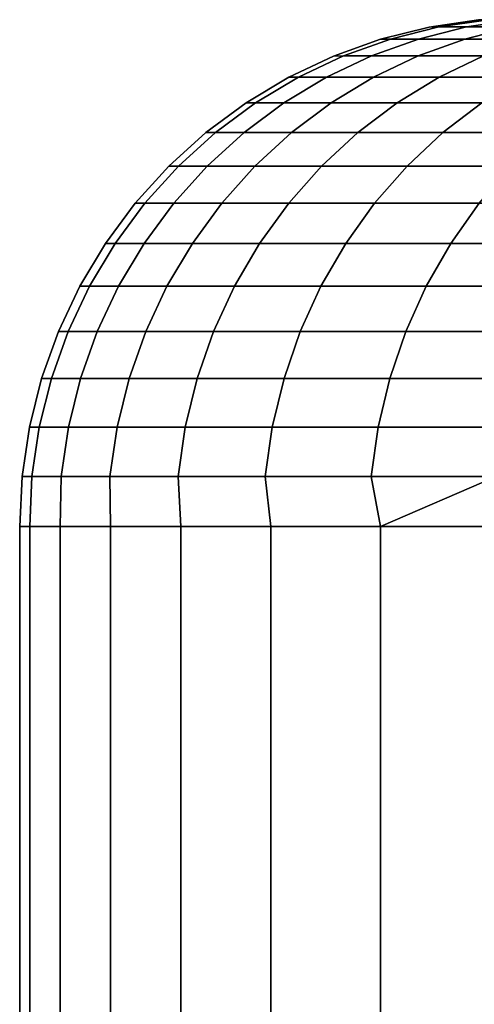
# Model space of a CAD drawing. Header units: metres. Extents: x -109 to 109, y -342 to 66.
# Tile 206 of 256: x 62 to 62.894, y 20.062 to 21.995. Entities that reach past the tile are written whole.
import ezdxf

# ---------------------------------------------------------------- set-up
doc = ezdxf.new("R2010")
doc.units = ezdxf.units.M
doc.layers.add('solid_K_24_62_16_000B91', color=7, linetype='CONTINUOUS')

msp = doc.modelspace()

# ---------------------------------------------------------------- linework, layer by layer
at = {"layer": 'solid_K_24_62_16_000B91'}
for points in [[(62.804909, 21.980785), (62.824318, 21.981033, 0.704942), (62.921379, 21.995319, 0.699939), (62.901981, 21.995184)], [(62.824318, 21.981033, -0.704942), (62.804909, 21.980785), (62.901981, 21.995184), (62.921379, 21.995319, -0.699939)], [(62.824318, 21.981033, 0.704942), (62.878742, 21.981033, 1.408014), (62.975414, 21.995319, 1.398021), (62.921379, 21.995319, 0.699939)], [(62.878742, 21.981033, -1.408014), (62.824318, 21.981033, -0.704942), (62.921379, 21.995319, -0.699939), (62.975414, 21.995319, -1.398021)], [(62.878742, 21.981033, 1.408014), (62.969284, 21.981033, 2.107353), (63.065315, 21.995319, 2.092396), (62.975414, 21.995319, 1.398021)], [(62.969284, 21.981033, -2.107353), (62.878742, 21.981033, -1.408014), (62.975414, 21.995319, -1.398021), (63.065315, 21.995319, -2.092396)], [(62.709717, 21.95694), (62.729126, 21.957281, 0.709849), (62.824318, 21.981033, 0.704942), (62.804909, 21.980785)], [(62.729126, 21.957281, -0.709849), (62.709717, 21.95694), (62.804909, 21.980785), (62.824318, 21.981033, -0.704942)], [(62.729126, 21.957281, 0.709849), (62.783928, 21.957281, 1.417815), (62.878742, 21.981033, 1.408014), (62.824318, 21.981033, 0.704942)], [(62.783928, 21.957281, -1.417815), (62.729126, 21.957281, -0.709849), (62.824318, 21.981033, -0.704942), (62.878742, 21.981033, -1.408014)], [(62.783928, 21.957281, 1.417815), (62.875099, 21.957281, 2.122021), (62.969284, 21.981033, 2.107353), (62.878742, 21.981033, 1.408014)], [(62.875099, 21.957281, -2.122021), (62.783928, 21.957281, -1.417815), (62.878742, 21.981033, -1.408014), (62.969284, 21.981033, -2.107353)], [(62.875099, 21.957281, 2.122021), (63.002407, 21.957281, 2.820601), (63.095707, 21.981033, 2.801103), (62.969284, 21.981033, 2.107353)], [(63.002407, 21.957281, -2.820601), (62.875099, 21.957281, -2.122021), (62.969284, 21.981033, -2.107353), (63.095707, 21.981033, -2.801103)], [(62.617317, 21.92388), (62.636719, 21.924292, 0.714612), (62.729126, 21.957281, 0.709849), (62.709717, 21.95694)], [(62.636719, 21.924292, -0.714612), (62.617317, 21.92388), (62.709717, 21.95694), (62.729126, 21.957281, -0.709849)], [(62.636719, 21.924292, 0.714612), (62.691891, 21.924292, 1.427329), (62.783928, 21.957281, 1.417815), (62.729126, 21.957281, 0.709849)], [(62.691891, 21.924292, -1.427329), (62.636719, 21.924292, -0.714612), (62.729126, 21.957281, -0.709849), (62.783928, 21.957281, -1.417815)], [(62.691891, 21.924292, 1.427329), (62.783676, 21.924292, 2.136261), (62.875099, 21.957281, 2.122021), (62.783928, 21.957281, 1.417815)], [(62.783676, 21.924292, -2.136261), (62.691891, 21.924292, -1.427329), (62.783928, 21.957281, -1.417815), (62.875099, 21.957281, -2.122021)], [(62.783676, 21.924292, 2.136261), (62.911835, 21.924292, 2.839527), (63.002407, 21.957281, 2.820601), (62.875099, 21.957281, 2.122021)], [(62.911835, 21.924292, -2.839527), (62.783676, 21.924292, -2.136261), (62.875099, 21.957281, -2.122021), (63.002407, 21.957281, -2.820601)], [(62.529469, 21.882383), (62.547993, 21.882383, 0.719186), (62.636719, 21.924292, 0.714612), (62.617317, 21.92388)], [(62.547993, 21.882383, -0.719186), (62.529469, 21.882383), (62.617317, 21.92388), (62.636719, 21.924292, -0.714612)], [(62.547993, 21.882383, 0.719186), (62.603516, 21.882383, 1.436464), (62.691891, 21.924292, 1.427329), (62.636719, 21.924292, 0.714612)], [(62.603516, 21.882383, -1.436464), (62.547993, 21.882383, -0.719186), (62.636719, 21.924292, -0.714612), (62.691891, 21.924292, -1.427329)], [(62.603516, 21.882383, 1.436464), (62.695889, 21.882383, 2.149933), (62.783676, 21.924292, 2.136261), (62.691891, 21.924292, 1.427329)], [(62.695889, 21.882383, -2.149933), (62.603516, 21.882383, -1.436464), (62.691891, 21.924292, -1.427329), (62.783676, 21.924292, -2.136261)], [(62.695889, 21.882383, 2.149933), (62.824867, 21.882383, 2.857701), (62.911835, 21.924292, 2.839527), (62.783676, 21.924292, 2.136261)], [(62.824867, 21.882383, -2.857701), (62.695889, 21.882383, -2.149933), (62.783676, 21.924292, -2.136261), (62.911835, 21.924292, -2.839527)], [(62.824867, 21.882383, 2.857701), (62.990108, 21.882383, 3.557891), (63.076027, 21.924292, 3.535264), (62.911835, 21.924292, 2.839527)], [(62.990108, 21.882383, -3.557891), (62.824867, 21.882383, -2.857701), (62.911835, 21.924292, -2.839527), (63.076027, 21.924292, -3.535264)], [(62.445164, 21.831961), (62.463799, 21.831961, 0.723525), (62.547993, 21.882383, 0.719186), (62.529469, 21.882383)], [(62.463799, 21.831961, -0.723525), (62.445164, 21.831961), (62.529469, 21.882383), (62.547993, 21.882383, -0.719186)], [(62.463799, 21.831961, 0.723525), (62.519657, 21.831961, 1.445132), (62.603516, 21.882383, 1.436464), (62.547993, 21.882383, 0.719186)], [(62.519657, 21.831961, -1.445132), (62.463799, 21.831961, -0.723525), (62.547993, 21.882383, -0.719186), (62.603516, 21.882383, -1.436464)], [(62.519657, 21.831961, 1.445132), (62.612587, 21.831961, 2.162907), (62.695889, 21.882383, 2.149933), (62.603516, 21.882383, 1.436464)], [(62.612587, 21.831961, -2.162907), (62.519657, 21.831961, -1.445132), (62.603516, 21.882383, -1.436464), (62.695889, 21.882383, -2.149933)], [(62.612587, 21.831961, 2.162907), (62.742344, 21.831961, 2.874946), (62.824867, 21.882383, 2.857701), (62.695889, 21.882383, 2.149933)], [(62.742344, 21.831961, -2.874946), (62.612587, 21.831961, -2.162907), (62.695889, 21.882383, -2.149933), (62.824867, 21.882383, -2.857701)], [(62.742344, 21.831961, 2.874946), (62.908585, 21.831961, 3.579361), (62.990108, 21.882383, 3.557891), (62.824867, 21.882383, 2.857701)], [(62.908585, 21.831961, -3.579361), (62.742344, 21.831961, -2.874946), (62.824867, 21.882383, -2.857701), (62.990108, 21.882383, -3.557891)], [(62.366215, 21.773508), (62.384953, 21.773508, 0.72759), (62.463799, 21.831961, 0.723525), (62.445164, 21.831961)], [(62.384953, 21.773508, -0.72759), (62.366215, 21.773508), (62.445164, 21.831961), (62.463799, 21.831961, -0.723525)], [(62.384953, 21.773508, 0.72759), (62.441124, 21.773508, 1.45325), (62.519657, 21.831961, 1.445132), (62.463799, 21.831961, 0.723525)], [(62.441124, 21.773508, -1.45325), (62.384953, 21.773508, -0.72759), (62.463799, 21.831961, -0.723525), (62.519657, 21.831961, -1.445132)], [(62.441124, 21.773508, 1.45325), (62.534576, 21.773508, 2.175056), (62.612587, 21.831961, 2.162907), (62.519657, 21.831961, 1.445132)], [(62.534576, 21.773508, -2.175056), (62.441124, 21.773508, -1.45325), (62.519657, 21.831961, -1.445132), (62.612587, 21.831961, -2.162907)], [(62.534576, 21.773508, 2.175056), (62.665062, 21.773508, 2.891095), (62.742344, 21.831961, 2.874946), (62.612587, 21.831961, 2.162907)], [(62.665062, 21.773508, -2.891095), (62.534576, 21.773508, -2.175056), (62.612587, 21.831961, -2.162907), (62.742344, 21.831961, -2.874946)], [(62.665062, 21.773508, 2.891095), (62.832237, 21.773508, 3.599467), (62.908585, 21.831961, 3.579361), (62.742344, 21.831961, 2.874946)], [(62.832237, 21.773508, -3.599467), (62.665062, 21.773508, -2.891095), (62.742344, 21.831961, -2.874946), (62.908585, 21.831961, -3.579361)], [(62.832237, 21.773508, 3.599467), (63.035656, 21.773508, 4.298294), (63.110867, 21.831961, 4.274284), (62.908585, 21.831961, 3.579361)], [(63.035656, 21.773508, -4.298294), (62.832237, 21.773508, -3.599467), (62.908585, 21.831961, -3.579361), (63.110867, 21.831961, -4.274284)], [(62.293381, 21.707592), (62.312218, 21.707592, 0.731339), (62.384953, 21.773508, 0.72759), (62.366215, 21.773508)], [(62.312218, 21.707592, -0.731339), (62.293381, 21.707592), (62.366215, 21.773508), (62.384953, 21.773508, -0.72759)], [(62.312218, 21.707592, 0.731339), (62.368675, 21.707592, 1.460739), (62.441124, 21.773508, 1.45325), (62.384953, 21.773508, 0.72759)], [(62.368675, 21.707592, -1.460739), (62.312218, 21.707592, -0.731339), (62.384953, 21.773508, -0.72759), (62.441124, 21.773508, -1.45325)], [(62.368675, 21.707592, 1.460739), (62.462608, 21.707592, 2.186265), (62.534576, 21.773508, 2.175056), (62.441124, 21.773508, 1.45325)], [(62.462608, 21.707592, -2.186265), (62.368675, 21.707592, -1.460739), (62.441124, 21.773508, -1.45325), (62.534576, 21.773508, -2.175056)], [(62.462608, 21.707592, 2.186265), (62.593769, 21.707592, 2.905994), (62.665062, 21.773508, 2.891095), (62.534576, 21.773508, 2.175056)], [(62.593769, 21.707592, -2.905994), (62.462608, 21.707592, -2.186265), (62.534576, 21.773508, -2.175056), (62.665062, 21.773508, -2.891095)], [(62.593769, 21.707592, 2.905994), (62.761803, 21.707592, 3.618016), (62.832237, 21.773508, 3.599467), (62.665062, 21.773508, 2.891095)], [(62.761803, 21.707592, -3.618016), (62.593769, 21.707592, -2.905994), (62.665062, 21.773508, -2.891095), (62.832237, 21.773508, -3.599467)], [(62.761803, 21.707592, 3.618016), (62.96627, 21.707592, 4.320444), (63.035656, 21.773508, 4.298294), (62.832237, 21.773508, 3.599467)], [(62.96627, 21.707592, -4.320444), (62.761803, 21.707592, -3.618016), (62.832237, 21.773508, -3.599467), (63.035656, 21.773508, -4.298294)], [(62.227364, 21.634848), (62.246288, 21.634848, 0.734738), (62.312218, 21.707592, 0.731339), (62.293381, 21.707592)], [(62.246288, 21.634848, -0.734738), (62.227364, 21.634848), (62.293381, 21.707592), (62.312218, 21.707592, -0.731339)], [(62.246288, 21.634848, 0.734738), (62.303009, 21.634848, 1.467527), (62.368675, 21.707592, 1.460739), (62.312218, 21.707592, 0.731339)], [(62.303009, 21.634848, -1.467527), (62.246288, 21.634848, -0.734738), (62.312218, 21.707592, -0.731339), (62.368675, 21.707592, -1.460739)], [(62.303009, 21.634848, 1.467527), (62.397381, 21.634848, 2.196424), (62.462608, 21.707592, 2.186265), (62.368675, 21.707592, 1.460739)], [(62.397381, 21.634848, -2.196424), (62.303009, 21.634848, -1.467527), (62.368675, 21.707592, -1.460739), (62.462608, 21.707592, -2.186265)], [(62.397381, 21.634848, 2.196424), (62.529148, 21.634848, 2.919497), (62.593769, 21.707592, 2.905994), (62.462608, 21.707592, 2.186265)], [(62.529148, 21.634848, -2.919497), (62.397381, 21.634848, -2.196424), (62.462608, 21.707592, -2.186265), (62.593769, 21.707592, -2.905994)], [(62.529148, 21.634848, 2.919497), (62.697964, 21.634848, 3.634828), (62.761803, 21.707592, 3.618016), (62.593769, 21.707592, 2.905994)], [(62.697964, 21.634848, -3.634828), (62.529148, 21.634848, -2.919497), (62.593769, 21.707592, -2.905994), (62.761803, 21.707592, -3.618016)], [(62.697964, 21.634848, 3.634828), (62.903381, 21.634848, 4.34052), (62.96627, 21.707592, 4.320444), (62.761803, 21.707592, 3.618016)], [(62.903381, 21.634848, -4.34052), (62.697964, 21.634848, -3.634828), (62.761803, 21.707592, -3.618016), (62.96627, 21.707592, -4.320444)], [(62.168804, 21.555979), (62.187805, 21.555979, 0.737752), (62.246288, 21.634848, 0.734738), (62.227364, 21.634848)], [(62.187805, 21.555979, -0.737752), (62.168804, 21.555979), (62.227364, 21.634848), (62.246288, 21.634848, -0.734738)], [(62.187805, 21.555979, 0.737752), (62.244759, 21.555979, 1.473548), (62.303009, 21.634848, 1.467527), (62.246288, 21.634848, 0.734738)], [(62.244759, 21.555979, -1.473548), (62.187805, 21.555979, -0.737752), (62.246288, 21.634848, -0.734738), (62.303009, 21.634848, -1.467527)], [(62.244759, 21.555979, 1.473548), (62.33952, 21.555979, 2.205436), (62.397381, 21.634848, 2.196424), (62.303009, 21.634848, 1.467527)], [(62.33952, 21.555979, -2.205436), (62.244759, 21.555979, -1.473548), (62.303009, 21.634848, -1.467527), (62.397381, 21.634848, -2.196424)], [(62.33952, 21.555979, 2.205436), (62.471825, 21.555979, 2.931476), (62.529148, 21.634848, 2.919497), (62.397381, 21.634848, 2.196424)], [(62.471825, 21.555979, -2.931476), (62.33952, 21.555979, -2.205436), (62.397381, 21.634848, -2.196424), (62.529148, 21.634848, -2.919497)], [(62.471825, 21.555979, 2.931476), (62.641335, 21.555979, 3.649742), (62.697964, 21.634848, 3.634828), (62.529148, 21.634848, 2.919497)], [(62.641335, 21.555979, -3.649742), (62.471825, 21.555979, -2.931476), (62.529148, 21.634848, -2.919497), (62.697964, 21.634848, -3.634828)], [(62.641335, 21.555979, 3.649742), (62.847595, 21.555979, 4.358329), (62.903381, 21.634848, 4.34052), (62.697964, 21.634848, 3.634828)], [(62.847595, 21.555979, -4.358329), (62.641335, 21.555979, -3.649742), (62.697964, 21.634848, -3.634828), (62.903381, 21.634848, -4.34052)], [(62.847595, 21.555979, 4.358329), (63.090057, 21.555979, 5.055359), (63.144855, 21.634848, 5.034702), (62.903381, 21.634848, 4.34052)], [(63.090057, 21.555979, -5.055359), (62.847595, 21.555979, -4.358329), (62.903381, 21.634848, -4.34052), (63.144855, 21.634848, -5.034702)], [(62.118263, 21.471743), (62.137333, 21.471743, 0.740354), (62.187805, 21.555979, 0.737752), (62.168804, 21.555979)], [(62.137333, 21.471743, -0.740354), (62.118263, 21.471743), (62.168804, 21.555979), (62.187805, 21.555979, -0.737752)], [(62.137333, 21.471743, 0.740354), (62.194489, 21.471743, 1.478744), (62.244759, 21.555979, 1.473548), (62.187805, 21.555979, 0.737752)], [(62.194489, 21.471743, -1.478744), (62.137333, 21.471743, -0.740354), (62.187805, 21.555979, -0.737752), (62.244759, 21.555979, -1.473548)], [(62.194489, 21.471743, 1.478744), (62.289581, 21.471743, 2.213214), (62.33952, 21.555979, 2.205436), (62.244759, 21.555979, 1.473548)], [(62.289581, 21.471743, -2.213214), (62.194489, 21.471743, -1.478744), (62.244759, 21.555979, -1.473548), (62.33952, 21.555979, -2.205436)], [(62.289581, 21.471743, 2.213214), (62.422356, 21.471743, 2.941814), (62.471825, 21.555979, 2.931476), (62.33952, 21.555979, 2.205436)], [(62.422356, 21.471743, -2.941814), (62.289581, 21.471743, -2.213214), (62.33952, 21.555979, -2.205436), (62.471825, 21.555979, -2.931476)], [(62.422356, 21.471743, 2.941814), (62.592461, 21.471743, 3.662613), (62.641335, 21.555979, 3.649742), (62.471825, 21.555979, 2.931476)], [(62.592461, 21.471743, -3.662613), (62.422356, 21.471743, -2.941814), (62.471825, 21.555979, -2.931476), (62.641335, 21.555979, -3.649742)], [(62.592461, 21.471743, 3.662613), (62.79945, 21.471743, 4.373699), (62.847595, 21.555979, 4.358329), (62.641335, 21.555979, 3.649742)], [(62.79945, 21.471743, -4.373699), (62.592461, 21.471743, -3.662613), (62.641335, 21.555979, -3.649742), (62.847595, 21.555979, -4.358329)], [(62.79945, 21.471743, 4.373699), (63.042767, 21.471743, 5.073187), (63.090057, 21.555979, 5.055359), (62.847595, 21.555979, 4.358329)], [(63.042767, 21.471743, -5.073187), (62.79945, 21.471743, -4.373699), (62.847595, 21.555979, -4.358329), (63.090057, 21.555979, -5.055359)], [(62.076233, 21.382956), (62.095356, 21.382956, 0.742518), (62.137333, 21.471743, 0.740354), (62.118263, 21.471743)], [(62.095356, 21.382956, -0.742518), (62.076233, 21.382956), (62.118263, 21.471743), (62.137333, 21.471743, -0.740354)], [(62.095356, 21.382956, 0.742518), (62.152679, 21.382956, 1.483066), (62.194489, 21.471743, 1.478744), (62.137333, 21.471743, 0.740354)], [(62.152679, 21.382956, -1.483066), (62.095356, 21.382956, -0.742518), (62.137333, 21.471743, -0.740354), (62.194489, 21.471743, -1.478744)], [(62.152679, 21.382956, 1.483066), (62.248051, 21.382956, 2.219682), (62.289581, 21.471743, 2.213214), (62.194489, 21.471743, 1.478744)], [(62.248051, 21.382956, -2.219682), (62.152679, 21.382956, -1.483066), (62.194489, 21.471743, -1.478744), (62.289581, 21.471743, -2.213214)], [(62.248051, 21.382956, 2.219682), (62.381214, 21.382956, 2.950411), (62.422356, 21.471743, 2.941814), (62.289581, 21.471743, 2.213214)], [(62.381214, 21.382956, -2.950411), (62.248051, 21.382956, -2.219682), (62.289581, 21.471743, -2.213214), (62.422356, 21.471743, -2.941814)], [(62.381214, 21.382956, 2.950411), (62.551819, 21.382956, 3.673317), (62.592461, 21.471743, 3.662613), (62.422356, 21.471743, 2.941814)], [(62.551819, 21.382956, -3.673317), (62.381214, 21.382956, -2.950411), (62.422356, 21.471743, -2.941814), (62.592461, 21.471743, -3.662613)], [(62.551819, 21.382956, 3.673317), (62.759411, 21.382956, 4.386481), (62.79945, 21.471743, 4.373699), (62.592461, 21.471743, 3.662613)], [(62.759411, 21.382956, -4.386481), (62.551819, 21.382956, -3.673317), (62.592461, 21.471743, -3.662613), (62.79945, 21.471743, -4.373699)], [(62.759411, 21.382956, 4.386481), (63.003437, 21.382956, 5.088014), (63.042767, 21.471743, 5.073187), (62.79945, 21.471743, 4.373699)], [(63.003437, 21.382956, -5.088014), (62.759411, 21.382956, -4.386481), (62.79945, 21.471743, -4.373699), (63.042767, 21.471743, -5.073187)], [(62.043118, 21.290472), (62.062286, 21.290472, 0.744222), (62.095356, 21.382956, 0.742518), (62.076233, 21.382956)], [(62.062286, 21.290472, -0.744222), (62.043118, 21.290472), (62.076233, 21.382956), (62.095356, 21.382956, -0.742518)], [(62.062286, 21.290472, 0.744222), (62.11974, 21.290472, 1.486471), (62.152679, 21.382956, 1.483066), (62.095356, 21.382956, 0.742518)], [(62.11974, 21.290472, -1.486471), (62.062286, 21.290472, -0.744222), (62.095356, 21.382956, -0.742518), (62.152679, 21.382956, -1.483066)], [(62.11974, 21.290472, 1.486471), (62.215328, 21.290472, 2.224778), (62.248051, 21.382956, 2.219682), (62.152679, 21.382956, 1.483066)], [(62.215328, 21.290472, -2.224778), (62.11974, 21.290472, -1.486471), (62.152679, 21.382956, -1.483066), (62.248051, 21.382956, -2.219682)], [(62.215328, 21.290472, 2.224778), (62.348797, 21.290472, 2.957185), (62.381214, 21.382956, 2.950411), (62.248051, 21.382956, 2.219682)], [(62.348797, 21.290472, -2.957185), (62.215328, 21.290472, -2.224778), (62.248051, 21.382956, -2.219682), (62.381214, 21.382956, -2.950411)], [(62.348797, 21.290472, 2.957185), (62.519794, 21.290472, 3.681751), (62.551819, 21.382956, 3.673317), (62.381214, 21.382956, 2.950411)], [(62.519794, 21.290472, -3.681751), (62.348797, 21.290472, -2.957185), (62.381214, 21.382956, -2.950411), (62.551819, 21.382956, -3.673317)], [(62.519794, 21.290472, 3.681751), (62.727863, 21.290472, 4.396553), (62.759411, 21.382956, 4.386481), (62.551819, 21.382956, 3.673317)], [(62.727863, 21.290472, -4.396553), (62.519794, 21.290472, -3.681751), (62.551819, 21.382956, -3.673317), (62.759411, 21.382956, -4.386481)], [(62.727863, 21.290472, 4.396553), (62.97245, 21.290472, 5.099696), (63.003437, 21.382956, 5.088014), (62.759411, 21.382956, 4.386481)], [(62.97245, 21.290472, -5.099696), (62.727863, 21.290472, -4.396553), (62.759411, 21.382956, -4.386481), (63.003437, 21.382956, -5.088014)], [(62.019234, 21.195187), (62.038433, 21.195187, 0.745452), (62.062286, 21.290472, 0.744222), (62.043118, 21.290472)], [(62.038433, 21.195187, -0.745452), (62.019234, 21.195187), (62.043118, 21.290472), (62.062286, 21.290472, -0.744222)], [(62.038433, 21.195187, 0.745452), (62.095985, 21.195187, 1.488927), (62.11974, 21.290472, 1.486471), (62.062286, 21.290472, 0.744222)], [(62.095985, 21.195187, -1.488927), (62.038433, 21.195187, -0.745452), (62.062286, 21.290472, -0.744222), (62.11974, 21.290472, -1.486471)], [(62.095985, 21.195187, 1.488927), (62.19173, 21.195187, 2.228453), (62.215328, 21.290472, 2.224778), (62.11974, 21.290472, 1.486471)], [(62.19173, 21.195187, -2.228453), (62.095985, 21.195187, -1.488927), (62.11974, 21.290472, -1.486471), (62.215328, 21.290472, -2.224778)], [(62.19173, 21.195187, 2.228453), (62.32542, 21.195187, 2.962071), (62.348797, 21.290472, 2.957185), (62.215328, 21.290472, 2.224778)], [(62.32542, 21.195187, -2.962071), (62.19173, 21.195187, -2.228453), (62.215328, 21.290472, -2.224778), (62.348797, 21.290472, -2.957185)], [(62.32542, 21.195187, 2.962071), (62.496696, 21.195187, 3.687833), (62.519794, 21.290472, 3.681751), (62.348797, 21.290472, 2.957185)], [(62.496696, 21.195187, -3.687833), (62.32542, 21.195187, -2.962071), (62.348797, 21.290472, -2.957185), (62.519794, 21.290472, -3.681751)], [(62.496696, 21.195187, 3.687833), (62.705109, 21.195187, 4.403816), (62.727863, 21.290472, 4.396553), (62.519794, 21.290472, 3.681751)], [(62.705109, 21.195187, -4.403816), (62.496696, 21.195187, -3.687833), (62.519794, 21.290472, -3.681751), (62.727863, 21.290472, -4.396553)], [(62.705109, 21.195187, 4.403816), (62.950104, 21.195187, 5.10812), (62.97245, 21.290472, 5.099696), (62.727863, 21.290472, 4.396553)], [(62.950104, 21.195187, -5.10812), (62.705109, 21.195187, -4.403816), (62.727863, 21.290472, -4.396553), (62.97245, 21.290472, -5.099696)], [(62.004814, 21.098017), (62.024036, 21.098017, 0.746194), (62.038433, 21.195187, 0.745452), (62.019234, 21.195187)], [(62.024036, 21.098017, -0.746194), (62.004814, 21.098017), (62.019234, 21.195187), (62.038433, 21.195187, -0.745452)], [(62.024036, 21.098017, 0.746194), (62.081642, 21.098017, 1.490409), (62.095985, 21.195187, 1.488927), (62.038433, 21.195187, 0.745452)], [(62.081642, 21.098017, -1.490409), (62.024036, 21.098017, -0.746194), (62.038433, 21.195187, -0.745452), (62.095985, 21.195187, -1.488927)], [(62.081642, 21.098017, 1.490409), (62.177483, 21.098017, 2.230672), (62.19173, 21.195187, 2.228453), (62.095985, 21.195187, 1.488927)], [(62.177483, 21.098017, -2.230672), (62.081642, 21.098017, -1.490409), (62.095985, 21.195187, -1.488927), (62.19173, 21.195187, -2.228453)], [(62.177483, 21.098017, 2.230672), (62.311306, 21.098017, 2.96502), (62.32542, 21.195187, 2.962071), (62.19173, 21.195187, 2.228453)], [(62.311306, 21.098017, -2.96502), (62.177483, 21.098017, -2.230672), (62.19173, 21.195187, -2.228453), (62.32542, 21.195187, -2.962071)], [(62.311306, 21.098017, 2.96502), (62.482754, 21.098017, 3.691505), (62.496696, 21.195187, 3.687833), (62.32542, 21.195187, 2.962071)], [(62.482754, 21.098017, -3.691505), (62.311306, 21.098017, -2.96502), (62.32542, 21.195187, -2.962071), (62.496696, 21.195187, -3.687833)], [(62.482754, 21.098017, 3.691505), (62.691376, 21.098017, 4.408201), (62.705109, 21.195187, 4.403816), (62.496696, 21.195187, 3.687833)], [(62.691376, 21.098017, -4.408201), (62.482754, 21.098017, -3.691505), (62.496696, 21.195187, -3.687833), (62.705109, 21.195187, -4.403816)], [(62.691376, 21.098017, 4.408201), (62.936611, 21.098017, 5.113207), (62.950104, 21.195187, 5.10812), (62.705109, 21.195187, 4.403816)], [(62.936611, 21.098017, -5.113207), (62.691376, 21.098017, -4.408201), (62.705109, 21.195187, -4.403816), (62.950104, 21.195187, -5.10812)], [(62.024036, 21.098017, 0.746194), (62.004814, 21.098017), (62, 21), (62.019871, 21, 0.758871)], [(62.019871, 21, -0.758871), (62, 21), (62.004814, 21.098017), (62.024036, 21.098017, -0.746194)], [(62.024036, 21.098017, 0.746194), (62.019871, 21, 0.758871), (62.079433, 21, 1.515663), (62.081642, 21.098017, 1.490409)], [(62.024036, 21.098017, -0.746194), (62.081642, 21.098017, -1.490409), (62.079433, 21, -1.515663), (62.019871, 21, -0.758871)], [(62.081642, 21.098017, 1.490409), (62.079433, 21, 1.515663), (62.17852, 21, 2.2683), (62.177483, 21.098017, 2.230672)], [(62.081642, 21.098017, -1.490409), (62.177483, 21.098017, -2.230672), (62.17852, 21, -2.2683), (62.079433, 21, -1.515663)], [(62.177483, 21.098017, 2.230672), (62.17852, 21, 2.2683), (62.31686, 21, 3.014719), (62.311306, 21.098017, 2.96502)], [(62.177483, 21.098017, -2.230672), (62.311306, 21.098017, -2.96502), (62.31686, 21, -3.014719), (62.17852, 21, -2.2683)], [(62.311306, 21.098017, 2.96502), (62.31686, 21, 3.014719), (62.494076, 21, 3.752876), (62.482754, 21.098017, 3.691505)], [(62.311306, 21.098017, -2.96502), (62.482754, 21.098017, -3.691505), (62.494076, 21, -3.752876), (62.31686, 21, -3.014719)], [(62.482754, 21.098017, 3.691505), (62.494076, 21, 3.752876), (62.709679, 21, 4.480746), (62.691376, 21.098017, 4.408201)], [(62.482754, 21.098017, -3.691505), (62.691376, 21.098017, -4.408201), (62.709679, 21, -4.480746), (62.494076, 21, -3.752876)], [(62.691376, 21.098017, 4.408201), (62.709679, 21, 4.480746), (62.936611, 21.098017, 5.113207)], [(62.936611, 21.098017, -5.113207), (62.709679, 21, -4.480746), (62.691376, 21.098017, -4.408201)], [(62.936611, 21.098017, 5.113207), (62.709679, 21, 4.480746), (62.963085, 21, 5.196335)], [(62.936611, 21.098017, -5.113207), (62.963085, 21, -5.196335), (62.709679, 21, -4.480746)], [(62.019871, 21, 0.758871), (62, 21), (62, -9), (62.019871, -9, 0.758854)], [(62, 21), (62.019871, 21, -0.758871), (62.019871, -9, -0.758854), (62, -9)], [(62.079433, 21, 1.515663), (62.019871, 21, 0.758871), (62.019871, -9, 0.758854), (62.07943, -9, 1.515638)], [(62.019871, 21, -0.758871), (62.079433, 21, -1.515663), (62.07943, -9, -1.515638), (62.019871, -9, -0.758854)], [(62.17852, 21, 2.2683), (62.079433, 21, 1.515663), (62.07943, -9, 1.515638), (62.178516, -9, 2.268274)], [(62.079433, 21, -1.515663), (62.17852, 21, -2.2683), (62.178516, -9, -2.268274), (62.07943, -9, -1.515638)], [(62.31686, 21, 3.014719), (62.17852, 21, 2.2683), (62.178516, -9, 2.268274), (62.316856, -9, 3.014699)], [(62.17852, 21, -2.2683), (62.31686, 21, -3.014719), (62.316856, -9, -3.014699), (62.178516, -9, -2.268274)], [(62.494076, 21, 3.752876), (62.31686, 21, 3.014719), (62.316856, -9, 3.014699), (62.494076, -9, 3.752865)], [(62.31686, 21, -3.014719), (62.494076, 21, -3.752876), (62.494076, -9, -3.752865), (62.316856, -9, -3.014699)], [(62.709679, 21, 4.480746), (62.494076, 21, 3.752876), (62.494076, -9, 3.752865), (62.709682, -9, 4.480746)], [(62.494076, 21, -3.752876), (62.709679, 21, -4.480746), (62.709682, -9, -4.480746), (62.494076, -9, -3.752865)], [(62.963085, 21, 5.196335), (62.709679, 21, 4.480746), (62.709682, -9, 4.480746), (62.963089, -9, 5.196345)], [(62.709679, 21, -4.480746), (62.963085, 21, -5.196335), (62.963089, -9, -5.196345), (62.709682, -9, -4.480746)]]:
    msp.add_3dface(points, dxfattribs=at)

doc.saveas('drawing.dxf')
